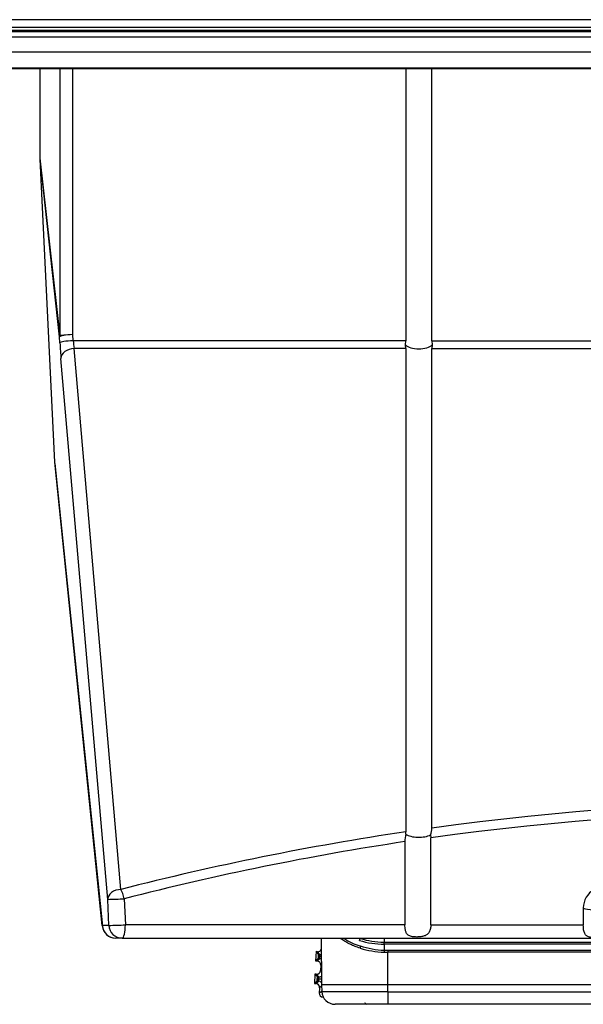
# Model space of a CAD drawing. Header units: millimetres. Extents: x -40 to 419, y 0 to 295.
# Tile 36 of 85: x 91.34 to 95.59, y 206.74 to 214.16. Entities that reach past the tile are written whole.
import ezdxf

# ---------------------------------------------------------------- set-up
doc = ezdxf.new("R2010")
doc.units = ezdxf.units.MM
doc.layers.add('BW4C_TWINTOWER_H', color=7, linetype='Continuous')
doc.layers.add('Standard', color=7, linetype='Continuous')

# ---------------------------------------------------------------- blocks, each defined once
blk = doc.blocks.new('SE1')
at = {"layer": 'BW4C_TWINTOWER_H', "color": 7, "linetype": 'Continuous'}
for p, q in [((108.3201, 214.1593), (86.3801, 214.1593)), ((108.3501, 214.0684), (86.3501, 214.0684)), ((86.3801, 214.1036), (108.3201, 214.1036)), ((108.3201, 214.0768), (86.3801, 214.0768)), ((108.5001, 214.0266), (86.2001, 214.0266)), ((108.5001, 213.9152), (86.2001, 213.9152)), ((86.2001, 213.7957), (108.5001, 213.7957)), ((86.2001, 213.7911), (108.5001, 213.7911)), ((91.4947, 213.7911), (91.4947, 213.1159)), ((91.643, 213.7911), (91.643, 211.7751)), ((91.7427, 211.7864), (91.7427, 213.7911)), ((94.2522, 213.7911), (94.2522, 211.7404)), ((94.4481, 211.7404), (94.4481, 213.7911)), ((91.4947, 213.1159), (91.643, 211.7751)), ((91.6059, 210.8238), (91.4949, 213.1078)), ((91.6429, 211.7699), (91.4949, 213.1078)), ((91.6451, 211.7239), (91.6429, 211.7699)), ((91.7449, 211.7404), (91.7427, 211.7864)), ((94.2522, 211.7404), (91.7449, 211.7404)), ((94.2496, 211.7088), (94.2522, 211.7404)), ((94.2522, 211.6819), (94.2496, 211.7088)), ((94.4481, 211.7404), (100.2522, 211.7404)), ((94.4481, 211.7404), (94.4507, 211.7088)), ((94.4507, 211.7088), (94.4481, 211.6819)), ((92.105, 207.6055), (91.7524, 211.6819)), ((94.2522, 211.6819), (91.7524, 211.6819)), ((94.2522, 211.6819), (94.2522, 208.0391)), ((94.4481, 211.6819), (100.2522, 211.6819)), ((94.4481, 208.0673), (94.4481, 211.6819)), ((92.0052, 207.5304), (91.6526, 211.6069)), ((91.9645, 207.3342), (91.6059, 210.8238)), ((91.6066, 210.8139), (91.9648, 207.3283)), ((94.2534, 208.0221), (94.2522, 208.0391)), ((94.4386, 208.0167), (94.4404, 207.9935)), ((94.4404, 207.3385), (94.4404, 207.9935)), ((94.2457, 207.9652), (94.2457, 207.3385)), ((92.1299, 207.5347), (92.1383, 207.3385)), ((92.0136, 207.3342), (92.0052, 207.5304)), ((95.5901, 207.4655), (95.5901, 207.3385)), ((92.0136, 207.3342), (91.9645, 207.3342)), ((94.2457, 207.3385), (92.1383, 207.3385)), ((94.4404, 207.3385), (95.5901, 207.3385)), ((92.1134, 207.2385), (92.0643, 207.2385)), ((92.1134, 207.2385), (102.5869, 207.2385)), ((93.6153, 207.2385), (93.6161, 206.8895)), ((94.09, 207.2385), (94.09, 207.2082)), ((94.09, 207.2082), (94.0866, 207.2082)), ((94.0899, 207.1929), (94.0893, 207.1472)), ((94.09, 207.2082), (97.3501, 207.2082)), ((97.3501, 207.1928), (94.09, 207.1928)), ((93.5763, 207.1366), (93.5726, 207.0666)), ((93.5946, 207.1162), (93.5763, 207.1366)), ((93.5862, 207.136), (93.5763, 207.1366)), ((93.6046, 207.1157), (93.5862, 207.136)), ((93.594, 207.0999), (93.5941, 207.1012)), ((93.594, 207.0999), (93.6045, 207.0993)), ((93.6046, 207.1006), (93.5941, 207.1012)), ((93.5946, 207.1162), (93.6046, 207.1157)), ((93.6045, 207.0993), (93.6046, 207.1006)), ((93.6156, 207.0987), (93.6045, 207.0993)), ((93.6156, 207.1001), (93.6046, 207.1006)), ((94.0893, 207.1472), (94.1155, 207.1466)), ((94.1155, 207.1466), (97.3501, 207.1463)), ((94.1156, 207.1466), (94.1155, 207.1313)), ((97.3501, 207.1313), (94.1155, 207.1313)), ((94.1161, 206.8895), (94.1155, 207.1313)), ((93.593, 207.0849), (93.5726, 207.0666)), ((93.5726, 207.0666), (93.5826, 207.066)), ((93.5826, 207.066), (93.6029, 207.0844)), ((93.6029, 207.0844), (93.593, 207.0849)), ((93.611, 207.0345), (93.6089, 206.9944)), ((93.6157, 207.0388), (93.611, 207.0345)), ((93.5673, 206.9666), (93.5637, 206.8966)), ((93.5857, 206.9462), (93.5673, 206.9666)), ((93.5773, 206.966), (93.5673, 206.9666)), ((93.5957, 206.9457), (93.5773, 206.966)), ((93.5857, 206.9462), (93.5957, 206.9457)), ((93.6089, 206.9944), (93.6159, 206.9866)), ((93.584, 206.9149), (93.5637, 206.8966)), ((93.5637, 206.8966), (93.5737, 206.896)), ((93.5737, 206.896), (93.594, 206.9144)), ((93.594, 206.9144), (93.584, 206.9149)), ((93.5851, 206.9299), (93.5852, 206.9312)), ((93.5851, 206.9299), (93.5956, 206.9293)), ((93.5957, 206.9306), (93.5852, 206.9312)), ((93.5956, 206.9293), (93.5957, 206.9306)), ((93.616, 206.9282), (93.5956, 206.9293)), ((93.616, 206.9296), (93.5957, 206.9306)), ((93.6167, 206.8777), (93.6021, 206.8645)), ((93.6161, 206.8894), (93.619, 206.8342)), ((94.1161, 206.8895), (100.5842, 206.8895)), ((94.1161, 206.8342), (94.1161, 206.8895)), ((93.6021, 206.8645), (93.6, 206.8246)), ((93.6, 206.8246), (93.6186, 206.8413)), ((94.1161, 206.8342), (93.619, 206.8342)), ((93.6297, 206.7943), (93.6283, 206.793)), ((93.6304, 206.7929), (93.6283, 206.793)), ((94.1161, 206.8342), (100.5842, 206.8342)), ((94.1161, 206.8342), (94.1161, 206.7395)), ((94.1161, 206.7395), (93.7188, 206.7395)), ((100.5842, 206.7395), (94.1161, 206.7395))]:
    blk.add_line(p, q, dxfattribs=at)
for centre, radius, start, end in [((92.6154, 211.8227), 0.8744, 185.39911, 189.26644), ((97.3501, 187.1678), 21.1, 82.09468, 97.90532), ((97.3501, 187.2655), 20.9312, 82.00926, 97.99073), ((94.3002, 208.0689), 0.1479, 339.36135, 359.37432), ((97.3501, 187.1678), 21.1, 98.4429, 104.39369), ((94.4175, 207.9711), 0.1718, 162.73364, 181.9669), ((97.3527, 187.2799), 20.9174, 98.54195, 104.45896), ((95.7502, 207.4651), 0.16, 359.04487, 179.88), ((91.9524, 210.8578), 3.3278, 270.90912, 273.05705), ((92.0643, 207.3385), 0.1, 185.86797, 270), ((91.9607, 210.6623), 3.3286, 270.91034, 273.05707), ((94.0151, 207.5671), 0.4021, 235.27404, 254.50384), ((93.8637, 207.2464), 0.0461, 326.16503, 346.28996), ((94.0917, 207.8526), 0.6597, 253.28867, 269.85994), ((94.1736, 207.1694), 0.2661, 177.80305, 181.53405), ((94.1234, 207.8918), 0.7607, 253.51928, 267.35495), ((94.1169, 207.8261), 0.6794, 252.06846, 267.67879), ((94.089, 207.8178), 0.6096, 252.7684, 269.76758), ((93.5252, 207.1), 0.0793, 348.62015, 359.48826), ((93.6061, 207.1456), 0.03, 267.01745, 288.32302), ((93.5253, 207.1082), 0.0796, 354.53328, 5.35831), ((94.116, 207.7814), 0.6501, 267.55733, 269.96158), ((93.6014, 207.0544), 0.03, 61.55684, 86.98255), ((93.5972, 206.9756), 0.03, 267.01745, 308.53664), ((93.5164, 206.9382), 0.0796, 354.53328, 5.35831), ((93.5163, 206.93), 0.0793, 348.62015, 359.48826), ((93.5925, 206.8844), 0.03, 38.20171, 86.98255)]:
    blk.add_arc(centre, radius, start, end, dxfattribs=at)
for centre, major_axis, ratio, start_param, end_param in [((91.595, 213.1095), (-0.0124, 0.1287), 0.773447, 1.446921, 1.50943), ((91.7427, 211.7742), (-0.0994, -0.011), 0.839805, 6.141077, 6.203586), ((91.7427, 211.7742), (0.0999, 0.0049), 0.121728, 1.564885, 3.098088), ((91.7427, 211.7742), (-0.1, 0), 0.121869, 4.712389, 6.205641), ((91.7449, 211.7283), (0.0999, 0.0049), 0.121728, 1.564885, 3.098088), ((91.6526, 211.7483), (0.0087, -0.2), 0.043168, -1.450494, -0.787269), ((94.3501, 211.7295), (0.11, 0), 0.46363, 3.55859, 5.866188), ((91.7524, 211.6112), (0.0996, 0.0086), 0.705788, 1.509823, 3.08062), ((94.3501, 208.0438), (0.11, 0), 0.414214, 3.637399, 5.64726), ((92.105, 207.5347), (-0.0996, -0.0086), 0.705788, 4.651416, 6.222213), ((92.105, 207.5347), (-0.0249, 0.0969), 0.241241, 4.650556, 5.466871), ((92.0643, 207.3385), (0, 0.1), 0.999066, 1.613978, 3.141593), ((92.0643, 207.3385), (0.0995, 0.0102), 0.807545, 3.068337, 3.141593), ((92.1134, 207.3385), (0, -0.1), 0.999066, 4.75557, 6.283185), ((92.1134, 207.3385), (0, 0.1), 0.248185, 3.141593, 4.712389), ((93.5878, 207.166), (-0.0201, 0.0223), 0.999695, 2.356347, 3.584061), ((93.5937, 207.0999), (-0.0008, -0.015), 0.017455, 0.017453, 1.570796), ((93.5938, 207.1012), (-0.0008, -0.015), 0.017455, 1.570796, 3.124139), ((94.0894, 207.1319), (0.0009, 0.02), 0.054483, 0.699384, 1.573312), ((93.581, 207.0361), (-0.0223, -0.0201), 0.999695, 2.356347, 3.926839), ((93.5789, 206.996), (-0.0201, 0.0223), 0.999695, 2.356347, 3.926839), ((93.5849, 206.9312), (-0.0008, -0.015), 0.017455, 1.570796, 3.124139), ((93.5721, 206.8661), (-0.0223, -0.0201), 0.999695, 2.356347, 3.926839), ((93.5848, 206.9299), (-0.0008, -0.015), 0.017455, 0.017453, 1.570796), ((93.6299, 206.823), (0.0223, 0.0201), 0.999695, 2.356347, 3.926839), ((93.7189, 206.8395), (0, 0.1), 0.99985, 1.623156, 3.141593)]:
    blk.add_ellipse(centre, major_axis=major_axis, ratio=ratio, start_param=start_param, end_param=end_param, dxfattribs=at)
for points, knots in [([(95.5901, 207.4655), (95.5952, 207.4614), (95.6124, 207.4569), (95.6687, 207.4499), (95.7057, 207.4478), (95.7385, 207.4472)], [0, 0, 0, 0, 0.5, 0.5, 1, 1, 1, 1]), ([(94.4404, 207.3385), (94.4404, 207.3288), (94.4395, 207.319), (94.4376, 207.3098), (94.4357, 207.3006), (94.4327, 207.2919), (94.4284, 207.2843), (94.4243, 207.277), (94.4189, 207.2707), (94.4124, 207.2656), (94.4063, 207.2609), (94.399, 207.2572), (94.3912, 207.2545), (94.3831, 207.2517), (94.3742, 207.2498), (94.3651, 207.2486), (94.355, 207.2472), (94.3444, 207.2466), (94.3342, 207.2466), (94.3231, 207.2466), (94.3122, 207.2473), (94.3022, 207.249), (94.2923, 207.2506), (94.283, 207.2533), (94.2754, 207.2576), (94.2685, 207.2614), (94.2628, 207.2668), (94.2585, 207.2734), (94.2548, 207.2793), (94.252, 207.2864), (94.2501, 207.2941), (94.2482, 207.3018), (94.2471, 207.3104), (94.2464, 207.3191), (94.246, 207.3254), (94.2457, 207.332), (94.2457, 207.3385)], [0, 0, 0, 0, 0.084953, 0.084953, 0.084953, 0.170139, 0.170139, 0.170139, 0.252128, 0.252128, 0.252128, 0.329387, 0.329387, 0.329387, 0.410145, 0.410145, 0.410145, 0.500686, 0.500686, 0.500686, 0.598786, 0.598786, 0.598786, 0.697097, 0.697097, 0.697097, 0.78648, 0.78648, 0.78648, 0.865217, 0.865217, 0.865217, 0.943436, 0.943436, 0.943436, 1, 1, 1, 1]), ([(95.7324, 207.239), (95.729, 207.239), (95.7224, 207.239), (95.7124, 207.239), (95.701, 207.2391), (95.6881, 207.2394), (95.6691, 207.2402), (95.6471, 207.2423), (95.6279, 207.2477), (95.6154, 207.2552), (95.6073, 207.2631), (95.6008, 207.2734), (95.5959, 207.2861), (95.5925, 207.3015), (95.5905, 207.3192), (95.5903, 207.3319), (95.5901, 207.3385)], [0, 0, 0, 0, 0.041841, 0.083542, 0.125283, 0.18764, 0.249989, 0.378249, 0.499409, 0.56511, 0.630934, 0.698062, 0.767602, 0.840553, 0.917778, 1, 1, 1, 1]), ([(93.9076, 207.1623), (93.9012, 207.1645), (93.8883, 207.1688), (93.8696, 207.176), (93.8512, 207.1837), (93.8332, 207.192), (93.8157, 207.2009), (93.7987, 207.2103), (93.7821, 207.2204), (93.7688, 207.2293), (93.761, 207.2348), (93.7584, 207.2367)], [0, 0, 0, 0, 0.0372499, 0.074948, 0.1131146, 0.1517692, 0.1909307, 0.2306172, 0.270846, 0.3116339, 0.3329254, 0.3329254, 0.3329254, 0.3329254]), ([(94.0866, 207.2082), (94.0866, 207.2067), (94.0868, 207.2036), (94.0869, 207.1999), (94.087, 207.1974), (94.0873, 207.1956), (94.0883, 207.1941), (94.0895, 207.1934), (94.09, 207.1929)], [0, 0, 0, 0, 0.248639, 0.500607, 0.640931, 0.735808, 0.866417, 1, 1, 1, 1]), ([(93.6161, 206.8895), (93.6156, 206.8895), (93.6183, 206.8896), (93.6272, 206.8897), (93.6309, 206.8897), (93.6401, 206.8898), (93.6455, 206.8898), (93.6639, 206.8898), (93.6791, 206.8899), (93.7152, 206.8899), (93.7362, 206.8899), (93.7824, 206.8899), (93.8077, 206.8899), (93.8628, 206.8898), (93.892, 206.8898), (93.9527, 206.8897), (93.9845, 206.8897), (94.0497, 206.8896), (94.0827, 206.8895), (94.1161, 206.8895)], [0, 0, 0, 0, 0.125, 0.125, 0.1875, 0.1875, 0.25, 0.25, 0.375, 0.375, 0.5, 0.5, 0.625, 0.625, 0.75, 0.75, 0.875, 0.875, 1, 1, 1, 1]), ([(93.9428, 206.7524), (93.9429, 206.7523), (93.9446, 206.7496), (93.9488, 206.7448), (93.9544, 206.7423), (93.9576, 206.741)], [0.5000355, 0.5000355, 0.5000355, 0.5000355, 0.5114437, 0.7618256, 1, 1, 1, 1])]:
    blk.add_open_spline(points, degree=3, knots=knots, dxfattribs=at)

msp = doc.modelspace()

# ---------------------------------------------------------------- block references
at = {"layer": 'Standard'}
msp.add_blockref('SE1', (0, 0), dxfattribs=at)

doc.saveas('drawing.dxf')
